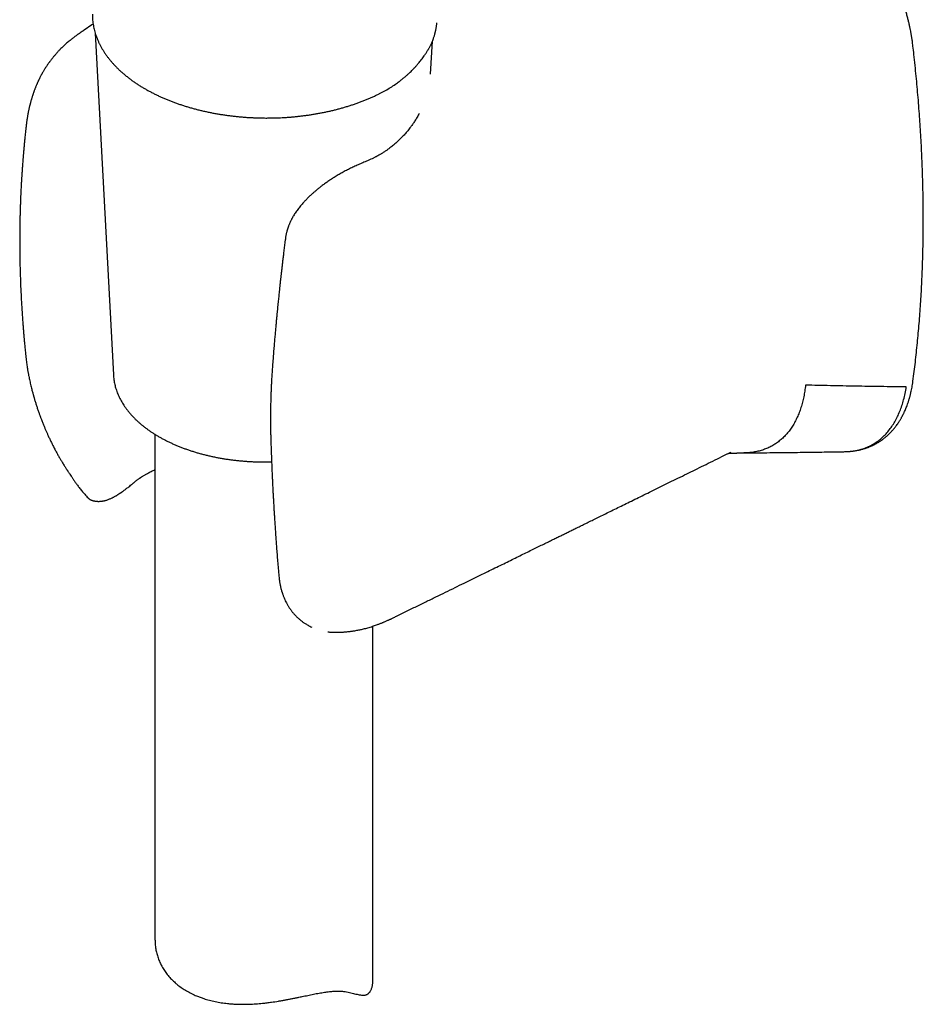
# Model space of a CAD drawing. Header units: millimetres. Extents: x 8 to 1084, y 12 to 961.
# Tile 25 of 48: x 902 to 964, y 253 to 321. Entities that reach past the tile are written whole.
import ezdxf

# ---------------------------------------------------------------- set-up
doc = ezdxf.new("R2010")
doc.units = ezdxf.units.MM

msp = doc.modelspace()

# ---------------------------------------------------------------- linework, layer by layer
at = {"color": 7, "linetype": 'Continuous', "lineweight": 30}
for p, q in [((906.948, 320.127), (908.197, 296.616)), ((930.027, 317.311), (930.147, 319.562)), ((930.132, 319.53), (930.131, 319.527)), ((920.021, 305.871), (920.021, 305.874)), ((902.158, 298.04), (902.158, 298.034)), ((911.062, 292.517), (911.062, 257.704)), ((950.431, 291.165), (950.436, 291.168)), ((909.6, 289.188), (909.602, 289.19)), ((906.455, 288.142), (906.458, 288.139)), ((919.587, 282.751), (919.587, 282.747)), ((927.685, 280.004), (927.682, 280.003)), ((926.062, 255.04), (926.062, 279.314)), ((923.058, 278.912), (923.077, 278.91))]:
    msp.add_line(p, q, dxfattribs=at)
at = {"color": 7, "linetype": 'Continuous', "lineweight": 30, "flags": 128}
msp.add_lwpolyline([(906.806, 320.752), (906.727, 320.698), (906.184, 320.331)], dxfattribs=at)
at = {"color": 7, "linetype": 'Continuous', "lineweight": 30}
for points, knots in [([(963.216, 319.228), (963.209, 319.288), (963.195, 319.401), (963.174, 319.558), (963.154, 319.692), (963.137, 319.802), (963.123, 319.888), (963.112, 319.958), (963.101, 320.023), (963.089, 320.09), (963.069, 320.199), (963.039, 320.356), (962.995, 320.57), (962.944, 320.8), (962.886, 321.044), (962.821, 321.3), (962.747, 321.571), (962.666, 321.85), (962.58, 322.128), (962.461, 322.486), (962.306, 322.923), (962.105, 323.435), (961.89, 323.936), (961.679, 324.392), (961.475, 324.802), (961.285, 325.164), (961.093, 325.511), (960.901, 325.841), (960.709, 326.155), (960.519, 326.452), (960.333, 326.732), (960.147, 327.003), (959.955, 327.27), (959.754, 327.539), (959.542, 327.812), (959.319, 328.089), (959.113, 328.333), (958.927, 328.546), (958.765, 328.727), (958.597, 328.908), (958.424, 329.09), (958.246, 329.272), (958.063, 329.453), (957.882, 329.626), (957.714, 329.781), (957.564, 329.917), (957.43, 330.034), (957.305, 330.141), (957.199, 330.23), (957.1, 330.312), (957, 330.393), (956.88, 330.489), (956.739, 330.598), (956.639, 330.673), (956.585, 330.714)], [0, 0, 0, 0, 0.014471, 0.027016, 0.037635, 0.046329, 0.053101, 0.058071, 0.063012, 0.068296, 0.073924, 0.088707, 0.105438, 0.124117, 0.14244, 0.162316, 0.183661, 0.205248, 0.226665, 0.247913, 0.288011, 0.327508, 0.366411, 0.404733, 0.434443, 0.463441, 0.491354, 0.518162, 0.544254, 0.569139, 0.592828, 0.615597, 0.639006, 0.662869, 0.687598, 0.713194, 0.739691, 0.757057, 0.774819, 0.792976, 0.811531, 0.830484, 0.849836, 0.869097, 0.887073, 0.901785, 0.915461, 0.928099, 0.939704, 0.947797, 0.957871, 0.969928, 0.98397, 1, 1, 1, 1]), ([(906.753, 321.421), (906.753, 321.401), (906.752, 321.322), (906.758, 321.185), (906.771, 321.008), (906.792, 320.831), (906.82, 320.654), (906.855, 320.477), (906.898, 320.3), (906.948, 320.123), (907.006, 319.946), (907.071, 319.77), (907.144, 319.594), (907.225, 319.42), (907.313, 319.246), (907.409, 319.073), (907.512, 318.901), (907.623, 318.73), (907.742, 318.561), (907.868, 318.394), (908.001, 318.228), (908.142, 318.064), (908.29, 317.902), (908.445, 317.743), (908.607, 317.586), (908.777, 317.431), (908.953, 317.279), (909.135, 317.13), (909.325, 316.983), (909.52, 316.84), (909.722, 316.7), (909.93, 316.563), (910.137, 316.433), (910.349, 316.307), (910.558, 316.189), (910.78, 316.069), (910.999, 315.957), (911.222, 315.848), (911.442, 315.746), (911.665, 315.648), (911.891, 315.552), (912.121, 315.46), (912.355, 315.371), (912.592, 315.285), (912.832, 315.202), (913.076, 315.123), (913.322, 315.048), (913.571, 314.975), (913.822, 314.906), (914.077, 314.841), (914.333, 314.779), (914.592, 314.721), (914.853, 314.666), (915.115, 314.615), (915.379, 314.568), (915.645, 314.524), (915.912, 314.484), (916.181, 314.447), (916.449, 314.415), (916.719, 314.385), (916.988, 314.36), (917.256, 314.338), (917.521, 314.321), (917.78, 314.307), (918.02, 314.297), (918.228, 314.29), (918.418, 314.287), (918.588, 314.284), (918.702, 314.284), (918.753, 314.284)], [0, 0, 0, 0, 0.005085, 0.020246, 0.03545, 0.050702, 0.066008, 0.081374, 0.096803, 0.112301, 0.12787, 0.143513, 0.159232, 0.175027, 0.190897, 0.206842, 0.222859, 0.238945, 0.255097, 0.271311, 0.287582, 0.303907, 0.320279, 0.336694, 0.353149, 0.369637, 0.386156, 0.402701, 0.419269, 0.435858, 0.452464, 0.469085, 0.485721, 0.500665, 0.517278, 0.532216, 0.548848, 0.563779, 0.578706, 0.593629, 0.608547, 0.62346, 0.638368, 0.65327, 0.668167, 0.683057, 0.697941, 0.712819, 0.72769, 0.742553, 0.757409, 0.772256, 0.787093, 0.80192, 0.816734, 0.831532, 0.846313, 0.86107, 0.875795, 0.890479, 0.905101, 0.919627, 0.93399, 0.948039, 0.961345, 0.972661, 0.981557, 0.991916, 1, 1, 1, 1]), ([(930.134, 319.529), (930.146, 319.56), (930.175, 319.632), (930.214, 319.74), (930.251, 319.849), (930.281, 319.944), (930.305, 320.025), (930.322, 320.089), (930.335, 320.138), (930.344, 320.174), (930.351, 320.203), (930.358, 320.231), (930.365, 320.26), (930.372, 320.292), (930.381, 320.332), (930.392, 320.384), (930.404, 320.45), (930.418, 320.527), (930.433, 320.618), (930.447, 320.723), (930.456, 320.797), (930.459, 320.837), (930.459, 320.837)], [0, 0, 0, 0, 0.071797, 0.166314, 0.249901, 0.32257, 0.384327, 0.435179, 0.470092, 0.497001, 0.517257, 0.538187, 0.560892, 0.585372, 0.611626, 0.656365, 0.705996, 0.76478, 0.833637, 0.912564, 0.999878, 1, 1, 1, 1]), ([(906.184, 320.331), (906.163, 320.316), (906.124, 320.29), (906.073, 320.255), (906.035, 320.229), (906.005, 320.208), (905.977, 320.189), (905.946, 320.168), (905.914, 320.145), (905.878, 320.12), (905.84, 320.093), (905.793, 320.06), (905.741, 320.023), (905.673, 319.974), (905.599, 319.92), (905.519, 319.861), (905.442, 319.802), (905.361, 319.739), (905.264, 319.663), (905.155, 319.573), (905.039, 319.476), (904.93, 319.38), (904.83, 319.29), (904.734, 319.2), (904.641, 319.11), (904.553, 319.023), (904.476, 318.944), (904.41, 318.874), (904.344, 318.804), (904.273, 318.725), (904.198, 318.64), (904.128, 318.558), (904.072, 318.49), (904.026, 318.433), (903.983, 318.379), (903.936, 318.319), (903.889, 318.259), (903.847, 318.203), (903.811, 318.153), (903.767, 318.093), (903.709, 318.012), (903.646, 317.92), (903.587, 317.831), (903.53, 317.743), (903.472, 317.651), (903.413, 317.553), (903.358, 317.461), (903.312, 317.38), (903.278, 317.318), (903.253, 317.273), (903.225, 317.221), (903.191, 317.157), (903.155, 317.088), (903.121, 317.02), (903.09, 316.958), (903.062, 316.898), (903.032, 316.835), (903.002, 316.771), (902.975, 316.712), (902.954, 316.663), (902.933, 316.615), (902.909, 316.559), (902.878, 316.486), (902.847, 316.409), (902.815, 316.33), (902.785, 316.252), (902.756, 316.174), (902.73, 316.104), (902.707, 316.039), (902.683, 315.97), (902.659, 315.898), (902.636, 315.829), (902.614, 315.759), (902.59, 315.681), (902.566, 315.603), (902.546, 315.533), (902.528, 315.471), (902.511, 315.409), (902.494, 315.347), (902.478, 315.285), (902.461, 315.22), (902.443, 315.148), (902.425, 315.074), (902.409, 315.007), (902.395, 314.945), (902.38, 314.877), (902.363, 314.798), (902.347, 314.719), (902.334, 314.65), (902.322, 314.588), (902.31, 314.525), (902.298, 314.457), (902.285, 314.381), (902.272, 314.299), (902.259, 314.218), (902.248, 314.143), (902.237, 314.068), (902.228, 313.999), (902.22, 313.937), (902.214, 313.887), (902.207, 313.829), (902.198, 313.754), (902.19, 313.676), (902.185, 313.622), (902.183, 313.602)], [0, 0, 0, 0, 0.009813, 0.017561, 0.023246, 0.026975, 0.030699, 0.035137, 0.04016, 0.044684, 0.050332, 0.056376, 0.064138, 0.071952, 0.084507, 0.094887, 0.105513, 0.116848, 0.129476, 0.147401, 0.164827, 0.181507, 0.197633, 0.211875, 0.22779, 0.243668, 0.25627, 0.26729, 0.278368, 0.291172, 0.305927, 0.319881, 0.330745, 0.338226, 0.346871, 0.356409, 0.36645, 0.375272, 0.382311, 0.389298, 0.403165, 0.419732, 0.430842, 0.443277, 0.459754, 0.471952, 0.486473, 0.500493, 0.507433, 0.513351, 0.520341, 0.529936, 0.540841, 0.550145, 0.559102, 0.567329, 0.575634, 0.585851, 0.594189, 0.60063, 0.60637, 0.614273, 0.624326, 0.636539, 0.646297, 0.656853, 0.668849, 0.678043, 0.685211, 0.69513, 0.706135, 0.714248, 0.722937, 0.734408, 0.745245, 0.754169, 0.762006, 0.770109, 0.778467, 0.786408, 0.794429, 0.803925, 0.814729, 0.823388, 0.829822, 0.838535, 0.849885, 0.860428, 0.868767, 0.876184, 0.884212, 0.892832, 0.901875, 0.913217, 0.923684, 0.93246, 0.941414, 0.951693, 0.958146, 0.96419, 0.970388, 0.97963, 0.992332, 1, 1, 1, 1]), ([(929.489, 318.432), (929.518, 318.474), (929.573, 318.55), (929.647, 318.658), (929.711, 318.752), (929.766, 318.837), (929.811, 318.909), (929.848, 318.969), (929.878, 319.02), (929.911, 319.076), (929.948, 319.142), (929.99, 319.221), (930.036, 319.311), (930.085, 319.414), (930.116, 319.487), (930.133, 319.526)], [0, 0, 0, 0, 0.118315, 0.220384, 0.306418, 0.384112, 0.459133, 0.504676, 0.549199, 0.598657, 0.658149, 0.727817, 0.807843, 0.898468, 1, 1, 1, 1]), ([(963.214, 296.172), (963.215, 296.175), (963.245, 296.395), (963.3, 296.833), (963.379, 297.487), (963.452, 298.146), (963.52, 298.808), (963.583, 299.474), (963.641, 300.143), (963.693, 300.816), (963.74, 301.493), (963.782, 302.173), (963.818, 302.856), (963.849, 303.543), (963.875, 304.233), (963.896, 304.927), (963.911, 305.623), (963.921, 306.323), (963.926, 307.026), (963.925, 307.732), (963.919, 308.441), (963.908, 309.153), (963.892, 309.867), (963.87, 310.585), (963.843, 311.306), (963.811, 312.029), (963.773, 312.755), (963.73, 313.483), (963.682, 314.215), (963.628, 314.948), (963.57, 315.685), (963.505, 316.423), (963.436, 317.164), (963.361, 317.908), (963.288, 318.596), (963.237, 319.037), (963.215, 319.228)], [0, 0, 0, 0, 0.0005093, 0.0309736, 0.0614408, 0.0919108, 0.1223834, 0.1528586, 0.1833364, 0.2138165, 0.244299, 0.2747838, 0.3052709, 0.3357602, 0.3662517, 0.3967453, 0.427241, 0.4577388, 0.4882386, 0.5187406, 0.5492447, 0.5797509, 0.6102592, 0.6407696, 0.6712823, 0.7017971, 0.7323143, 0.7628338, 0.7933556, 0.8238799, 0.8544068, 0.8849362, 0.9154684, 0.9460033, 0.9765412, 1, 1, 1, 1]), ([(927.685, 316.664), (927.759, 316.718), (927.902, 316.822), (928.099, 316.976), (928.272, 317.12), (928.425, 317.254), (928.56, 317.378), (928.676, 317.489), (928.773, 317.587), (928.841, 317.657), (928.885, 317.703), (928.913, 317.733), (928.946, 317.769), (928.991, 317.818), (929.049, 317.882), (929.119, 317.963), (929.2, 318.059), (929.29, 318.17), (929.389, 318.296), (929.454, 318.386), (929.489, 318.433)], [0, 0, 0, 0, 0.101401, 0.19491, 0.280611, 0.358608, 0.429654, 0.493963, 0.547923, 0.59387, 0.609676, 0.624754, 0.644011, 0.668624, 0.704911, 0.74879, 0.800256, 0.859299, 0.925893, 1, 1, 1, 1]), ([(927.003, 316.225), (927.121, 316.296), (927.358, 316.437), (927.576, 316.588), (927.685, 316.664)], [0, 0, 0, 0, 0.500159, 1, 1, 1, 1]), ([(918.753, 314.284), (918.855, 314.284), (918.998, 314.285), (919.208, 314.289), (919.387, 314.294), (919.6, 314.301), (919.824, 314.312), (920.058, 314.325), (920.299, 314.342), (920.546, 314.363), (920.796, 314.387), (921.05, 314.414), (921.306, 314.445), (921.563, 314.48), (921.82, 314.518), (922.079, 314.56), (922.337, 314.605), (922.594, 314.655), (922.851, 314.708), (923.106, 314.764), (923.36, 314.824), (923.613, 314.888), (923.864, 314.956), (924.112, 315.027), (924.359, 315.101), (924.602, 315.179), (924.844, 315.261), (925.082, 315.345), (925.317, 315.434), (925.549, 315.526), (925.778, 315.621), (926.003, 315.719), (926.224, 315.821), (926.397, 315.903), (926.494, 315.952), (926.52, 315.965)], [0, 0, 0, 0, 0.036296, 0.050772, 0.074838, 0.0998, 0.126565, 0.154495, 0.183334, 0.212878, 0.242981, 0.273534, 0.304458, 0.335689, 0.367179, 0.39889, 0.430788, 0.462851, 0.495056, 0.527387, 0.559828, 0.592368, 0.624997, 0.657704, 0.690484, 0.723328, 0.756231, 0.789188, 0.822195, 0.855247, 0.888342, 0.921475, 0.954645, 0.987848, 1, 1, 1, 1]), ([(926.52, 315.965), (926.55, 315.98), (926.642, 316.026), (926.793, 316.107), (926.925, 316.18), (926.995, 316.221), (927.007, 316.228)], [0, 0, 0, 0, 0.17806, 0.551492, 0.925324, 1, 1, 1, 1]), ([(929.237, 314.596), (929.217, 314.557), (929.172, 314.473), (929.1, 314.346), (929.024, 314.217), (928.949, 314.096), (928.876, 313.984), (928.805, 313.878), (928.732, 313.773), (928.651, 313.662), (928.558, 313.539), (928.456, 313.411), (928.351, 313.285), (928.248, 313.167), (928.148, 313.058), (928.023, 312.927), (927.868, 312.772), (927.675, 312.594), (927.501, 312.445), (927.348, 312.321), (927.214, 312.217), (927.064, 312.107), (926.926, 312.012), (926.808, 311.934), (926.718, 311.876), (926.636, 311.825), (926.564, 311.782), (926.503, 311.746), (926.455, 311.719), (926.418, 311.698), (926.385, 311.679), (926.347, 311.658), (926.299, 311.632), (926.238, 311.599), (926.167, 311.562), (926.06, 311.508), (925.913, 311.437), (925.722, 311.35), (925.585, 311.294), (925.513, 311.265)], [0, 0, 0, 0, 0.027596, 0.05995, 0.091583, 0.121039, 0.148317, 0.174131, 0.19929, 0.226963, 0.258105, 0.29253, 0.325898, 0.35713, 0.386498, 0.41456, 0.464628, 0.516716, 0.569143, 0.598695, 0.631364, 0.667152, 0.706058, 0.727681, 0.748513, 0.766846, 0.782682, 0.796021, 0.806862, 0.814168, 0.820201, 0.828149, 0.838515, 0.851296, 0.866493, 0.883634, 0.918283, 0.957078, 1, 1, 1, 1]), ([(902.184, 313.616), (902.176, 313.543), (902.16, 313.399), (902.137, 313.192), (902.118, 313.004), (902.101, 312.841), (902.087, 312.702), (902.077, 312.595), (902.069, 312.514), (902.064, 312.458), (902.06, 312.414), (902.056, 312.379), (902.053, 312.346), (902.049, 312.305), (902.045, 312.254), (902.038, 312.178), (902.028, 312.073), (902.016, 311.94), (902.002, 311.767), (901.985, 311.57), (901.968, 311.354), (901.953, 311.164), (901.941, 310.999), (901.93, 310.855), (901.921, 310.719), (901.912, 310.585), (901.903, 310.453), (901.895, 310.335), (901.889, 310.232), (901.883, 310.146), (901.879, 310.067), (901.875, 310.002), (901.872, 309.956), (901.87, 309.923), (901.869, 309.894), (901.867, 309.859), (901.863, 309.802), (901.859, 309.718), (901.852, 309.602), (901.845, 309.462), (901.837, 309.298), (901.828, 309.111), (901.819, 308.901), (901.809, 308.67), (901.799, 308.417), (901.793, 308.215), (901.788, 308.071), (901.785, 307.99), (901.783, 307.908), (901.781, 307.824), (901.778, 307.74), (901.776, 307.659), (901.775, 307.587), (901.773, 307.53), (901.772, 307.487), (901.771, 307.456), (901.771, 307.43), (901.77, 307.403), (901.77, 307.372), (901.769, 307.323), (901.767, 307.252), (901.765, 307.154), (901.763, 307.04), (901.761, 306.915), (901.759, 306.785), (901.758, 306.657), (901.756, 306.46), (901.754, 306.199), (901.753, 305.866), (901.753, 305.532), (901.755, 305.261), (901.757, 305.061), (901.758, 304.935), (901.76, 304.822), (901.761, 304.733), (901.762, 304.67), (901.763, 304.621), (901.764, 304.572), (901.765, 304.513), (901.766, 304.442), (901.768, 304.359), (901.77, 304.263), (901.772, 304.142), (901.776, 303.993), (901.78, 303.821), (901.785, 303.644), (901.791, 303.467), (901.797, 303.291), (901.81, 302.904), (901.834, 302.345), (901.872, 301.613), (901.914, 300.915), (901.95, 300.396), (901.976, 300.057), (901.988, 299.905), (901.999, 299.763), (902.009, 299.637), (902.018, 299.531), (902.025, 299.445), (902.03, 299.387), (902.033, 299.352), (902.034, 299.333), (902.036, 299.317), (902.038, 299.298), (902.04, 299.268), (902.044, 299.223), (902.049, 299.163), (902.056, 299.083), (902.065, 298.982), (902.077, 298.857), (902.09, 298.712), (902.106, 298.547), (902.124, 298.362), (902.141, 298.189), (902.152, 298.077), (902.156, 298.034)], [0, 0, 0, 0, 0.014621, 0.0286, 0.040963, 0.051712, 0.060849, 0.068375, 0.072963, 0.076646, 0.079615, 0.081546, 0.083546, 0.086213, 0.089546, 0.093547, 0.101181, 0.110367, 0.119635, 0.135128, 0.149268, 0.162057, 0.172335, 0.181546, 0.190313, 0.199026, 0.207684, 0.216288, 0.222039, 0.227766, 0.23322, 0.237459, 0.240393, 0.2421, 0.243897, 0.246166, 0.248908, 0.254977, 0.262551, 0.271628, 0.282208, 0.294455, 0.308067, 0.32304, 0.339374, 0.357066, 0.362169, 0.367375, 0.372683, 0.378094, 0.383607, 0.389084, 0.393728, 0.397413, 0.400245, 0.402025, 0.403458, 0.405174, 0.40717, 0.409448, 0.414692, 0.421003, 0.428381, 0.436708, 0.445089, 0.453332, 0.461437, 0.483022, 0.503573, 0.525599, 0.547221, 0.555612, 0.563943, 0.571399, 0.577184, 0.580938, 0.583537, 0.586539, 0.59031, 0.594849, 0.600156, 0.606231, 0.613074, 0.623391, 0.634683, 0.645966, 0.657191, 0.668359, 0.679469, 0.731072, 0.774611, 0.818576, 0.863266, 0.872936, 0.88264, 0.891842, 0.899778, 0.906443, 0.911837, 0.915961, 0.917365, 0.918527, 0.919445, 0.92039, 0.922231, 0.925037, 0.928806, 0.933537, 0.940125, 0.947969, 0.95707, 0.967428, 0.979041, 0.991908, 1, 1, 1, 1]), ([(925.516, 311.265), (925.412, 311.223), (925.209, 311.14), (924.901, 311.005), (924.599, 310.864), (924.303, 310.716), (924.014, 310.563), (923.734, 310.405), (923.463, 310.243), (923.205, 310.08), (922.962, 309.916), (922.736, 309.756), (922.528, 309.601), (922.339, 309.453), (922.17, 309.314), (922.016, 309.183), (921.869, 309.054), (921.742, 308.936), (921.632, 308.831), (921.543, 308.744), (921.466, 308.665), (921.393, 308.59), (921.316, 308.507), (921.225, 308.407), (921.126, 308.293), (921.026, 308.172), (920.931, 308.051), (920.839, 307.928), (920.751, 307.804), (920.67, 307.681), (920.604, 307.575), (920.554, 307.49), (920.517, 307.425), (920.487, 307.369), (920.458, 307.314), (920.425, 307.249), (920.387, 307.17), (920.346, 307.081), (920.308, 306.991), (920.274, 306.907), (920.245, 306.83), (920.222, 306.764), (920.203, 306.708), (920.187, 306.657), (920.172, 306.608), (920.158, 306.56), (920.143, 306.508), (920.126, 306.446), (920.107, 306.367), (920.085, 306.271), (920.062, 306.156), (920.039, 306.022), (920.027, 305.926), (920.02, 305.875)], [0, 0, 0, 0, 0.044672, 0.087958, 0.1299, 0.170563, 0.210025, 0.248356, 0.285467, 0.321333, 0.355496, 0.387734, 0.417916, 0.445886, 0.471527, 0.494755, 0.517148, 0.540638, 0.556238, 0.571621, 0.584819, 0.595963, 0.609039, 0.625365, 0.644845, 0.663764, 0.682726, 0.701735, 0.720798, 0.739921, 0.757699, 0.768648, 0.778175, 0.786297, 0.793481, 0.802755, 0.814654, 0.828201, 0.841701, 0.853974, 0.865034, 0.874889, 0.88239, 0.889648, 0.896672, 0.903464, 0.910176, 0.919052, 0.930081, 0.94369, 0.959877, 0.978645, 1, 1, 1, 1]), ([(920.018, 305.871), (920.002, 305.741), (919.971, 305.488), (919.926, 305.12), (919.885, 304.775), (919.846, 304.454), (919.812, 304.156), (919.781, 303.886), (919.753, 303.642), (919.728, 303.425), (919.706, 303.228), (919.687, 303.052), (919.67, 302.9), (919.656, 302.772), (919.645, 302.665), (919.635, 302.574), (919.626, 302.493), (919.618, 302.414), (919.609, 302.331), (919.597, 302.219), (919.582, 302.073), (919.563, 301.891), (919.543, 301.698), (919.523, 301.496), (919.502, 301.285), (919.479, 301.058), (919.455, 300.814), (919.43, 300.55), (919.403, 300.265), (919.374, 299.959), (919.344, 299.626), (919.312, 299.266), (919.279, 298.878), (919.244, 298.468), (919.209, 298.035), (919.173, 297.578), (919.149, 297.267), (919.137, 297.107)], [0, 0, 0, 0, 0.044499, 0.08636, 0.125585, 0.162173, 0.196125, 0.227441, 0.254554, 0.279324, 0.301751, 0.321835, 0.339575, 0.35367, 0.365828, 0.37605, 0.384749, 0.393701, 0.403109, 0.412971, 0.432234, 0.453026, 0.475348, 0.498083, 0.522212, 0.547813, 0.575617, 0.605805, 0.638377, 0.673333, 0.710673, 0.75235, 0.796644, 0.843556, 0.893086, 0.945234, 1, 1, 1, 1]), ([(902.156, 298.04), (902.163, 297.966), (902.177, 297.824), (902.201, 297.62), (902.225, 297.436), (902.248, 297.271), (902.27, 297.125), (902.291, 297.001), (902.308, 296.898), (902.324, 296.807), (902.341, 296.717), (902.359, 296.618), (902.383, 296.498), (902.411, 296.356), (902.446, 296.196), (902.483, 296.027), (902.523, 295.861), (902.561, 295.704), (902.597, 295.563), (902.629, 295.438), (902.658, 295.333), (902.682, 295.246), (902.701, 295.174), (902.72, 295.107), (902.741, 295.035), (902.767, 294.946), (902.799, 294.84), (902.834, 294.726), (902.87, 294.609), (902.907, 294.493), (902.945, 294.374), (902.986, 294.254), (903.025, 294.137), (903.064, 294.024), (903.099, 293.925), (903.129, 293.843), (903.154, 293.774), (903.18, 293.704), (903.211, 293.621), (903.249, 293.52), (903.292, 293.408), (903.338, 293.291), (903.398, 293.143), (903.469, 292.97), (903.553, 292.775), (903.636, 292.587), (903.723, 292.394), (903.822, 292.183), (903.929, 291.962), (904.044, 291.731), (904.166, 291.493), (904.291, 291.26), (904.415, 291.035), (904.532, 290.832), (904.64, 290.651), (904.732, 290.5), (904.808, 290.377), (904.873, 290.275), (904.927, 290.191), (904.968, 290.128), (904.996, 290.085), (905.018, 290.051), (905.042, 290.014), (905.073, 289.966), (905.117, 289.9), (905.173, 289.814), (905.246, 289.704), (905.334, 289.574), (905.438, 289.422), (905.558, 289.249), (905.697, 289.056), (905.854, 288.846), (906.032, 288.62), (906.232, 288.381), (906.378, 288.223), (906.454, 288.141)], [0, 0, 0, 0, 0.022053, 0.042121, 0.060223, 0.076376, 0.090586, 0.102829, 0.112577, 0.120666, 0.129038, 0.138545, 0.149445, 0.163469, 0.17929, 0.195527, 0.211732, 0.226689, 0.240079, 0.251918, 0.262374, 0.26996, 0.276716, 0.282644, 0.28903, 0.297383, 0.307693, 0.319151, 0.329912, 0.340917, 0.352164, 0.363653, 0.375255, 0.385571, 0.395758, 0.403569, 0.409189, 0.415517, 0.42358, 0.43318, 0.444392, 0.455856, 0.466942, 0.48727, 0.506234, 0.523872, 0.542357, 0.563148, 0.586226, 0.608409, 0.63233, 0.657974, 0.67932, 0.701265, 0.721004, 0.735967, 0.748929, 0.7599, 0.768889, 0.775906, 0.780035, 0.783027, 0.78675, 0.791967, 0.798677, 0.808132, 0.819882, 0.834071, 0.85069, 0.869727, 0.891158, 0.914951, 0.941062, 0.969433, 1, 1, 1, 1]), ([(919.137, 297.107), (919.129, 296.993), (919.113, 296.772), (919.093, 296.449), (919.076, 296.145), (919.062, 295.86), (919.05, 295.595), (919.04, 295.348), (919.033, 295.121), (919.026, 294.914), (919.022, 294.726), (919.018, 294.558), (919.016, 294.41), (919.014, 294.281), (919.012, 294.173), (919.011, 294.087), (919.011, 294.022), (919.01, 293.973), (919.01, 293.93), (919.01, 293.887), (919.01, 293.842), (919.009, 293.792), (919.009, 293.73), (919.009, 293.649), (919.009, 293.543), (919.009, 293.413), (919.01, 293.258), (919.012, 293.077), (919.014, 292.872), (919.018, 292.642), (919.024, 292.386), (919.029, 292.207), (919.032, 292.113)], [0, 0, 0, 0, 0.069697, 0.135373, 0.197031, 0.254678, 0.308316, 0.357947, 0.403575, 0.445201, 0.482825, 0.516448, 0.546071, 0.571693, 0.593315, 0.610936, 0.623073, 0.632153, 0.640164, 0.648703, 0.657771, 0.667367, 0.678669, 0.694724, 0.715688, 0.741562, 0.772348, 0.808045, 0.848657, 0.894185, 0.944631, 1, 1, 1, 1]), ([(908.197, 296.614), (908.197, 296.611), (908.199, 296.554), (908.209, 296.442), (908.228, 296.277), (908.256, 296.113), (908.29, 295.95), (908.331, 295.787), (908.38, 295.625), (908.435, 295.463), (908.498, 295.302), (908.568, 295.143), (908.644, 294.984), (908.728, 294.827), (908.819, 294.671), (908.917, 294.517), (909.021, 294.364), (909.133, 294.213), (909.251, 294.063), (909.376, 293.916), (909.507, 293.771), (909.645, 293.628), (909.789, 293.487), (909.939, 293.349), (910.096, 293.213), (910.258, 293.08), (910.426, 292.95), (910.6, 292.823), (910.78, 292.698), (910.965, 292.577), (911.149, 292.462), (911.307, 292.368), (911.469, 292.277), (911.639, 292.183), (911.846, 292.076), (912.058, 291.972), (912.274, 291.872), (912.495, 291.775), (912.719, 291.682), (912.948, 291.592), (913.18, 291.506), (913.416, 291.424), (913.656, 291.346), (913.898, 291.271), (914.144, 291.2), (914.393, 291.134), (914.645, 291.071), (914.899, 291.012), (915.156, 290.957), (915.416, 290.906), (915.677, 290.859), (915.94, 290.816), (916.205, 290.778), (916.472, 290.743), (916.74, 290.713), (917.009, 290.687), (917.279, 290.665), (917.55, 290.647), (917.822, 290.633), (918.095, 290.624), (918.367, 290.619), (918.64, 290.618), (918.879, 290.62), (919.027, 290.625), (919.084, 290.627)], [0, 0, 0, 0, 0.000677, 0.016705, 0.03274, 0.048791, 0.064864, 0.080966, 0.097104, 0.113282, 0.129505, 0.145775, 0.162095, 0.178465, 0.194885, 0.211355, 0.227872, 0.244434, 0.261039, 0.277681, 0.294358, 0.311066, 0.327801, 0.344559, 0.361335, 0.378128, 0.394934, 0.411749, 0.428571, 0.445398, 0.462228, 0.477471, 0.486377, 0.503208, 0.520035, 0.536858, 0.553678, 0.570494, 0.587304, 0.60411, 0.62091, 0.637705, 0.654495, 0.671279, 0.688058, 0.704832, 0.721601, 0.738366, 0.755126, 0.771882, 0.788634, 0.805383, 0.822128, 0.83887, 0.85561, 0.872348, 0.889083, 0.905817, 0.92255, 0.939281, 0.956013, 0.972743, 0.989474, 1, 1, 1, 1]), ([(958.506, 291.326), (958.546, 291.326), (958.62, 291.328), (958.723, 291.332), (958.812, 291.338), (958.887, 291.344), (958.948, 291.349), (959.019, 291.356), (959.111, 291.367), (959.227, 291.384), (959.344, 291.403), (959.453, 291.425), (959.554, 291.447), (959.657, 291.471), (959.76, 291.499), (959.868, 291.531), (959.962, 291.561), (960.046, 291.59), (960.126, 291.619), (960.214, 291.654), (960.324, 291.7), (960.448, 291.756), (960.58, 291.822), (960.7, 291.887), (960.808, 291.95), (960.908, 292.013), (961.009, 292.08), (961.129, 292.165), (961.267, 292.271), (961.415, 292.396), (961.558, 292.527), (961.671, 292.641), (961.758, 292.735), (961.82, 292.804), (961.881, 292.875), (961.944, 292.952), (962.011, 293.037), (962.085, 293.135), (962.16, 293.241), (962.231, 293.347), (962.294, 293.444), (962.348, 293.533), (962.395, 293.613), (962.435, 293.685), (962.47, 293.749), (962.5, 293.806), (962.529, 293.863), (962.562, 293.928), (962.599, 294.005), (962.646, 294.105), (962.699, 294.225), (962.756, 294.364), (962.811, 294.508), (962.859, 294.641), (962.898, 294.757), (962.927, 294.847), (962.949, 294.921), (962.967, 294.983), (962.984, 295.042), (963.003, 295.11), (963.026, 295.195), (963.051, 295.296), (963.081, 295.424), (963.115, 295.578), (963.15, 295.759), (963.184, 295.958), (963.204, 296.099), (963.214, 296.172)], [0, 0, 0, 0, 0.015342, 0.028961, 0.040853, 0.051013, 0.059439, 0.066187, 0.081849, 0.099132, 0.11568, 0.131335, 0.145703, 0.158886, 0.175122, 0.190623, 0.206205, 0.216437, 0.228357, 0.241969, 0.256431, 0.278829, 0.299499, 0.318888, 0.336567, 0.35223, 0.368997, 0.387675, 0.414693, 0.442182, 0.469154, 0.49645, 0.509455, 0.522358, 0.535159, 0.548475, 0.563501, 0.580184, 0.599284, 0.616662, 0.632323, 0.646277, 0.65873, 0.669786, 0.679446, 0.687823, 0.69553, 0.705169, 0.716738, 0.729642, 0.748729, 0.768277, 0.788286, 0.808575, 0.822778, 0.834762, 0.84453, 0.852084, 0.858819, 0.867679, 0.878666, 0.891778, 0.906752, 0.927215, 0.949579, 0.973842, 1, 1, 1, 1]), ([(955.823, 295.9), (955.806, 295.764), (955.773, 295.492), (955.703, 295.101), (955.615, 294.723), (955.511, 294.36), (955.39, 294.013), (955.251, 293.683), (955.097, 293.37), (954.925, 293.076), (954.738, 292.802), (954.534, 292.547), (954.315, 292.314), (954.08, 292.103), (953.832, 291.913), (953.569, 291.746), (953.293, 291.602), (953.004, 291.481), (952.704, 291.384), (952.393, 291.311), (952.07, 291.263), (951.801, 291.239), (951.637, 291.24), (951.586, 291.24)], [0, 0, 0, 0, 0.048909, 0.097821, 0.146733, 0.195642, 0.244549, 0.293461, 0.342376, 0.391288, 0.440196, 0.489103, 0.538011, 0.586921, 0.635831, 0.684741, 0.733651, 0.782561, 0.831471, 0.880379, 0.929285, 0.978194, 1, 1, 1, 1]), ([(962.754, 295.775), (962.168, 295.783), (961.001, 295.799), (959.26, 295.828), (957.536, 295.861), (956.392, 295.887), (955.823, 295.9)], [0, 0, 0, 0, 0.25378, 0.505039, 0.753778, 1, 1, 1, 1]), ([(958.522, 291.329), (958.605, 291.33), (958.813, 291.333), (959.134, 291.371), (959.488, 291.44), (959.829, 291.54), (960.156, 291.67), (960.469, 291.83), (960.764, 292.021), (961.042, 292.241), (961.302, 292.488), (961.543, 292.761), (961.764, 293.06), (961.967, 293.383), (962.149, 293.729), (962.312, 294.098), (962.455, 294.487), (962.576, 294.897), (962.679, 295.325), (962.729, 295.625), (962.754, 295.775)], [0, 0, 0, 0, 0.037094, 0.093689, 0.150339, 0.207069, 0.263908, 0.320897, 0.377879, 0.434697, 0.491395, 0.548007, 0.60456, 0.661075, 0.717567, 0.774048, 0.830525, 0.887006, 0.943496, 1, 1, 1, 1]), ([(919.032, 292.113), (919.036, 291.964), (919.045, 291.675), (919.06, 291.252), (919.075, 290.852), (919.09, 290.475), (919.105, 290.121), (919.119, 289.789), (919.133, 289.48), (919.146, 289.213), (919.157, 288.983), (919.167, 288.788), (919.177, 288.608), (919.185, 288.441), (919.194, 288.289), (919.201, 288.147), (919.209, 288.007), (919.218, 287.844), (919.229, 287.649), (919.243, 287.418), (919.258, 287.165), (919.275, 286.889), (919.294, 286.591), (919.315, 286.269), (919.338, 285.925), (919.364, 285.553), (919.393, 285.15), (919.425, 284.717), (919.46, 284.259), (919.499, 283.777), (919.541, 283.27), (919.57, 282.924), (919.586, 282.747)], [0, 0, 0, 0, 0.047412, 0.092403, 0.134973, 0.175122, 0.212849, 0.248156, 0.281043, 0.311509, 0.333749, 0.354495, 0.373747, 0.391506, 0.407771, 0.422542, 0.436817, 0.45254, 0.474722, 0.499334, 0.526375, 0.555846, 0.587746, 0.622076, 0.658835, 0.698024, 0.741684, 0.788011, 0.837006, 0.888668, 0.942999, 1, 1, 1, 1]), ([(927.686, 280.003), (927.869, 280.092), (928.298, 280.302), (928.966, 280.63), (929.682, 280.981), (930.376, 281.321), (931.049, 281.65), (931.7, 281.969), (932.312, 282.269), (932.887, 282.551), (933.426, 282.815), (933.946, 283.071), (934.449, 283.317), (934.932, 283.554), (935.398, 283.782), (935.845, 284.001), (936.273, 284.212), (936.683, 284.413), (937.075, 284.605), (937.449, 284.788), (937.797, 284.959), (938.122, 285.119), (938.424, 285.267), (938.709, 285.406), (938.978, 285.538), (939.234, 285.664), (939.488, 285.789), (939.75, 285.917), (940.029, 286.054), (940.324, 286.199), (940.636, 286.352), (940.965, 286.514), (941.311, 286.683), (941.679, 286.864), (942.071, 287.056), (942.486, 287.26), (942.92, 287.473), (943.373, 287.695), (943.843, 287.926), (944.332, 288.166), (944.84, 288.416), (945.365, 288.674), (945.909, 288.941), (946.472, 289.217), (947.052, 289.502), (947.64, 289.791), (948.232, 290.082), (948.83, 290.376), (949.445, 290.678), (949.982, 290.942), (950.315, 291.105), (950.437, 291.166)], [0, 0, 0, 0, 0.024122, 0.056584, 0.088084, 0.118621, 0.148196, 0.176808, 0.204458, 0.228958, 0.252649, 0.275531, 0.297605, 0.31887, 0.339326, 0.358974, 0.377813, 0.395843, 0.413064, 0.429477, 0.44508, 0.459052, 0.472304, 0.484838, 0.496652, 0.507748, 0.518594, 0.530101, 0.542343, 0.555319, 0.56903, 0.583475, 0.598655, 0.614569, 0.632029, 0.650295, 0.669367, 0.689245, 0.709929, 0.73142, 0.753716, 0.776819, 0.800727, 0.825442, 0.850963, 0.87729, 0.90285, 0.929128, 0.956122, 0.983832, 1, 1, 1, 1]), ([(950.432, 291.163), (950.453, 291.173), (950.496, 291.194), (950.55, 291.22), (950.589, 291.239), (950.621, 291.254), (950.643, 291.264), (950.659, 291.272), (950.669, 291.276), (950.674, 291.278), (950.674, 291.278), (950.674, 291.278)], [0, 0, 0, 0, 0.122122, 0.244665, 0.346052, 0.442284, 0.567794, 0.687032, 0.800333, 0.922774, 1, 1, 1, 1]), ([(950.537, 291.214), (950.559, 291.215), (950.612, 291.217), (950.708, 291.221), (950.819, 291.225), (950.927, 291.228), (951.009, 291.229), (951.065, 291.23), (951.104, 291.231), (951.147, 291.232), (951.204, 291.233), (951.277, 291.234), (951.366, 291.235), (951.471, 291.236), (951.547, 291.237), (951.587, 291.237)], [0, 0, 0, 0, 0.073882, 0.17442, 0.287191, 0.3943, 0.484393, 0.522471, 0.556516, 0.594076, 0.646212, 0.71296, 0.794237, 0.889947, 1, 1, 1, 1]), ([(951.585, 291.237), (951.627, 291.238), (951.949, 291.24), (952.542, 291.246), (953.354, 291.254), (954.139, 291.262), (954.899, 291.271), (955.619, 291.28), (956.301, 291.289), (956.946, 291.298), (957.568, 291.307), (958.166, 291.316), (958.557, 291.322), (958.749, 291.325)], [0, 0, 0, 0, 0.017895, 0.134744, 0.247976, 0.357593, 0.463594, 0.56598, 0.659207, 0.749221, 0.836024, 0.919617, 1, 1, 1, 1]), ([(909.604, 289.188), (909.638, 289.216), (909.701, 289.269), (909.793, 289.341), (909.873, 289.402), (909.941, 289.451), (909.996, 289.49), (910.037, 289.519), (910.066, 289.539), (910.088, 289.553), (910.109, 289.567), (910.133, 289.584), (910.171, 289.608), (910.225, 289.643), (910.298, 289.689), (910.377, 289.736), (910.457, 289.783), (910.555, 289.838), (910.668, 289.899), (910.8, 289.967), (910.93, 290.03), (911.019, 290.07), (911.062, 290.089)], [0, 0, 0, 0, 0.079546, 0.14927, 0.209136, 0.259114, 0.299183, 0.329325, 0.348643, 0.361233, 0.375661, 0.392836, 0.412759, 0.455178, 0.506378, 0.562117, 0.615958, 0.667833, 0.755563, 0.837075, 0.919937, 1, 1, 1, 1]), ([(906.454, 288.141), (906.466, 288.129), (906.489, 288.107), (906.524, 288.081), (906.556, 288.059), (906.586, 288.041), (906.613, 288.026), (906.635, 288.015), (906.656, 288.005), (906.677, 287.996), (906.7, 287.987), (906.731, 287.975), (906.77, 287.962), (906.811, 287.95), (906.85, 287.94), (906.886, 287.932), (906.927, 287.924), (906.977, 287.916), (907.034, 287.909), (907.091, 287.905), (907.14, 287.904), (907.184, 287.903), (907.233, 287.904), (907.292, 287.907), (907.354, 287.913), (907.41, 287.92), (907.456, 287.926), (907.496, 287.933), (907.536, 287.941), (907.59, 287.953), (907.661, 287.97), (907.749, 287.995), (907.845, 288.027), (907.939, 288.064), (908.027, 288.101), (908.102, 288.136), (908.165, 288.167), (908.224, 288.198), (908.287, 288.232), (908.348, 288.267), (908.403, 288.299), (908.442, 288.322), (908.477, 288.344), (908.515, 288.368), (908.559, 288.396), (908.605, 288.426), (908.648, 288.455), (908.685, 288.48), (908.718, 288.502), (908.747, 288.523), (908.775, 288.542), (908.802, 288.561), (908.829, 288.58), (908.86, 288.602), (908.901, 288.632), (908.957, 288.673), (909.027, 288.726), (909.112, 288.791), (909.211, 288.868), (909.326, 288.96), (909.457, 289.067), (909.551, 289.146), (909.601, 289.187)], [0, 0, 0, 0, 0.020956, 0.039002, 0.054907, 0.068438, 0.080627, 0.089638, 0.096037, 0.102661, 0.1099, 0.117759, 0.130914, 0.142639, 0.152604, 0.162921, 0.173052, 0.186552, 0.203291, 0.218838, 0.231127, 0.241049, 0.253407, 0.269125, 0.286419, 0.30072, 0.311818, 0.321644, 0.332163, 0.343371, 0.364097, 0.38852, 0.41513, 0.444599, 0.471007, 0.494938, 0.514462, 0.531834, 0.551114, 0.577889, 0.594271, 0.606976, 0.617555, 0.630855, 0.647216, 0.664188, 0.679141, 0.692031, 0.703096, 0.713393, 0.723158, 0.732394, 0.741105, 0.751364, 0.765134, 0.785153, 0.809715, 0.838797, 0.872378, 0.910443, 0.952983, 1, 1, 1, 1]), ([(919.587, 282.751), (919.592, 282.699), (919.601, 282.603), (919.619, 282.469), (919.636, 282.356), (919.652, 282.264), (919.665, 282.194), (919.677, 282.137), (919.689, 282.077), (919.707, 281.996), (919.732, 281.895), (919.761, 281.789), (919.789, 281.692), (919.814, 281.613), (919.84, 281.534), (919.868, 281.454), (919.903, 281.361), (919.945, 281.257), (919.998, 281.132), (920.067, 280.987), (920.15, 280.828), (920.247, 280.663), (920.34, 280.523), (920.418, 280.414), (920.478, 280.335), (920.533, 280.266), (920.587, 280.202), (920.645, 280.135), (920.713, 280.062), (920.789, 279.984), (920.87, 279.906), (920.951, 279.832), (921.029, 279.766), (921.098, 279.71), (921.153, 279.668), (921.2, 279.633), (921.25, 279.596), (921.314, 279.551), (921.394, 279.498), (921.49, 279.438), (921.599, 279.374), (921.723, 279.306), (921.812, 279.266), (921.861, 279.243)], [0, 0, 0, 0, 0.036305, 0.067838, 0.094448, 0.116022, 0.132476, 0.143749, 0.155949, 0.174343, 0.199495, 0.225928, 0.248453, 0.26701, 0.281609, 0.303865, 0.323571, 0.347653, 0.378058, 0.413538, 0.453479, 0.496697, 0.540025, 0.564994, 0.586543, 0.605738, 0.623897, 0.642765, 0.665437, 0.691001, 0.716608, 0.741272, 0.764955, 0.785721, 0.8014, 0.81242, 0.827084, 0.846011, 0.869238, 0.896792, 0.928458, 0.96112, 1, 1, 1, 1]), ([(923.077, 278.91), (923.107, 278.908), (923.159, 278.904), (923.226, 278.901), (923.274, 278.899), (923.313, 278.898), (923.365, 278.897), (923.438, 278.895), (923.53, 278.895), (923.622, 278.895), (923.704, 278.897), (923.776, 278.899), (923.851, 278.902), (923.936, 278.906), (924.038, 278.912), (924.149, 278.92), (924.266, 278.931), (924.38, 278.943), (924.489, 278.956), (924.596, 278.97), (924.705, 278.986), (924.823, 279.005), (924.951, 279.028), (925.085, 279.053), (925.214, 279.081), (925.346, 279.111), (925.486, 279.145), (925.638, 279.185), (925.796, 279.23), (925.951, 279.278), (926.1, 279.326), (926.241, 279.375), (926.362, 279.419), (926.468, 279.458), (926.557, 279.493), (926.642, 279.527), (926.717, 279.558), (926.788, 279.587), (926.867, 279.621), (926.953, 279.658), (927.04, 279.697), (927.12, 279.733), (927.18, 279.76), (927.223, 279.78), (927.259, 279.797), (927.305, 279.819), (927.369, 279.849), (927.454, 279.89), (927.563, 279.943), (927.641, 279.981), (927.683, 280.001)], [0, 0, 0, 0, 0.01909, 0.03328, 0.042573, 0.050204, 0.058184, 0.075624, 0.097109, 0.117245, 0.135632, 0.150116, 0.163911, 0.183929, 0.205443, 0.230437, 0.257011, 0.281697, 0.305194, 0.328633, 0.351805, 0.3772, 0.406169, 0.435904, 0.464584, 0.490823, 0.522465, 0.555679, 0.590137, 0.624787, 0.656278, 0.686108, 0.715849, 0.733529, 0.753859, 0.772981, 0.787885, 0.801608, 0.818521, 0.838115, 0.856421, 0.874621, 0.889237, 0.894897, 0.902873, 0.913182, 0.925835, 0.946369, 0.971102, 1, 1, 1, 1]), ([(922.96, 278.922), (922.965, 278.922), (923, 278.916), (923.038, 278.913), (923.07, 278.91)], [0, 0, 0, 0, 0.132126, 1, 1, 1, 1]), ([(911.063, 257.704), (911.063, 257.686), (911.062, 257.609), (911.069, 257.462), (911.091, 257.229), (911.138, 256.95), (911.219, 256.638), (911.328, 256.329), (911.45, 256.06), (911.592, 255.798), (911.754, 255.545), (911.961, 255.273), (912.194, 255.012), (912.371, 254.851), (912.459, 254.77)], [0, 0, 0, 0, 0.017352, 0.072978, 0.138018, 0.236354, 0.335049, 0.43486, 0.535055, 0.602415, 0.701017, 0.800007, 0.899797, 1, 1, 1, 1]), ([(912.459, 254.77), (912.518, 254.72), (912.666, 254.594), (912.924, 254.406), (913.236, 254.209), (913.57, 254.029), (913.886, 253.885), (914.171, 253.773), (914.463, 253.671), (914.805, 253.57), (915.206, 253.476), (915.622, 253.401), (916.003, 253.351), (916.342, 253.321), (916.684, 253.3), (917.079, 253.29), (917.532, 253.297), (917.992, 253.321), (918.406, 253.357), (918.769, 253.398), (919.135, 253.446), (919.476, 253.498), (919.79, 253.551), (920.026, 253.594), (920.262, 253.638), (920.497, 253.684), (920.732, 253.732), (920.992, 253.785), (921.24, 253.837), (921.476, 253.887), (921.674, 253.928), (921.871, 253.969), (922.065, 254.007), (922.256, 254.044), (922.445, 254.078), (922.63, 254.109), (922.809, 254.136), (922.981, 254.16), (923.148, 254.178), (923.309, 254.192), (923.465, 254.202), (923.617, 254.206), (923.763, 254.204), (923.903, 254.196), (924.067, 254.18), (924.249, 254.153), (924.445, 254.112), (924.629, 254.067), (924.802, 254.022), (924.965, 253.98), (925.119, 253.945), (925.266, 253.921), (925.404, 253.913), (925.511, 253.924), (925.592, 253.946), (925.651, 253.97), (925.707, 254.002), (925.76, 254.043), (925.81, 254.093), (925.856, 254.153), (925.898, 254.221), (925.935, 254.297), (925.968, 254.382), (925.996, 254.474), (926.02, 254.573), (926.038, 254.679), (926.052, 254.791), (926.061, 254.911), (926.061, 254.996), (926.062, 255.04)], [0, 0, 0, 0, 0.015107, 0.037964, 0.060913, 0.084143, 0.107469, 0.123161, 0.138268, 0.16112, 0.184061, 0.207273, 0.230576, 0.246244, 0.261595, 0.284806, 0.308102, 0.331662, 0.35531, 0.371207, 0.387088, 0.411136, 0.423214, 0.435292, 0.447541, 0.45979, 0.472104, 0.484418, 0.501021, 0.511948, 0.522875, 0.533865, 0.544856, 0.555993, 0.56713, 0.578351, 0.589573, 0.600515, 0.611457, 0.62249, 0.633523, 0.644744, 0.655966, 0.66728, 0.678595, 0.697503, 0.716502, 0.735537, 0.754731, 0.773946, 0.793306, 0.812695, 0.832153, 0.851459, 0.861162, 0.870865, 0.880705, 0.890544, 0.900483, 0.910421, 0.920093, 0.929766, 0.93953, 0.949296, 0.959225, 0.969155, 0.979154, 0.989152, 1, 1, 1, 1])]:
    msp.add_open_spline(points, degree=3, knots=knots, dxfattribs=at)

doc.saveas('drawing.dxf')
